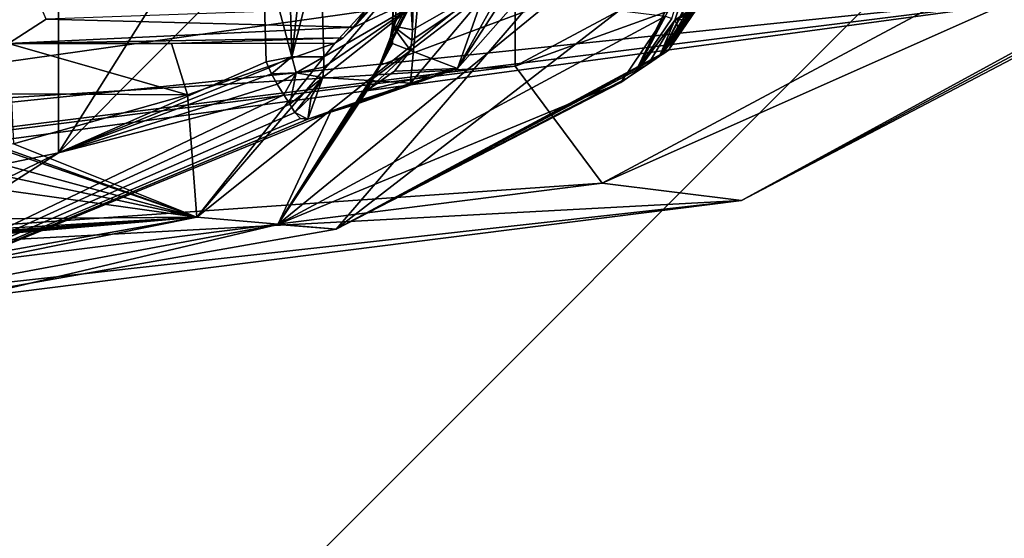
# Model space of a CAD drawing. Header units: millimetres. Extents: x -108 to 102, y -29 to 80.
# Tile 215 of 256: x -58.48 to -56.19, y 24.25 to 25.46. Entities that reach past the tile are written whole.
import ezdxf

# ---------------------------------------------------------------- set-up
doc = ezdxf.new("R2010")
doc.units = ezdxf.units.MM
doc.header["$LTSCALE"] = 65.185185
for name, color, linetype in [('1027', 7, 'CONTINUOUS'), ('1130', 7, 'CONTINUOUS'), ('115', 7, 'CONTINUOUS'), ('116', 7, 'CONTINUOUS'), ('1206', 7, 'CONTINUOUS'), ('1212', 7, 'CONTINUOUS'), ('1302', 7, 'CONTINUOUS'), ('1311', 7, 'CONTINUOUS'), ('1371', 7, 'CONTINUOUS'), ('1385', 7, 'CONTINUOUS'), ('1486', 7, 'CONTINUOUS'), ('1594', 7, 'CONTINUOUS'), ('1801', 7, 'CONTINUOUS'), ('1821', 7, 'CONTINUOUS'), ('1837', 7, 'CONTINUOUS'), ('2032', 7, 'CONTINUOUS'), ('2051', 7, 'CONTINUOUS'), ('2169', 7, 'CONTINUOUS'), ('2194', 7, 'CONTINUOUS'), ('2198', 7, 'CONTINUOUS'), ('2219', 7, 'CONTINUOUS'), ('2310', 7, 'CONTINUOUS'), ('2317', 7, 'CONTINUOUS'), ('2329', 7, 'CONTINUOUS'), ('2363', 7, 'CONTINUOUS'), ('331', 7, 'CONTINUOUS'), ('335', 7, 'CONTINUOUS'), ('397', 7, 'CONTINUOUS'), ('440', 7, 'CONTINUOUS'), ('483', 7, 'CONTINUOUS'), ('489', 7, 'CONTINUOUS'), ('536', 7, 'CONTINUOUS'), ('606', 7, 'CONTINUOUS'), ('722', 7, 'CONTINUOUS'), ('782', 7, 'CONTINUOUS'), ('931', 7, 'CONTINUOUS')]:
    doc.layers.add(name, color=color, linetype=linetype)

msp = doc.modelspace()

# ---------------------------------------------------------------- linework, layer by layer
at = {"layer": '1027', "linetype": 'CONTINUOUS'}
for points in [[(-57.909, 25.3589, 225.1221), (-57.8488, 25.3702, 225.1653), (-57.9025, 25.345, 225.1353), (-57.909, 25.3589, 225.1221)], [(-57.8488, 25.3702, 225.1653), (-57.896, 25.3308, 225.1486), (-57.9025, 25.345, 225.1353), (-57.8488, 25.3702, 225.1653)], [(-57.8391, 25.3328, 225.1776), (-57.896, 25.3308, 225.1486), (-57.8488, 25.3702, 225.1653), (-57.8391, 25.3328, 225.1776)], [(-57.7745, 25.3701, 225.1554), (-57.8391, 25.3328, 225.1776), (-57.8488, 25.3702, 225.1653), (-57.7745, 25.3701, 225.1554)], [(-57.7747, 25.346, 225.1612), (-57.8391, 25.3328, 225.1776), (-57.7745, 25.3701, 225.1554), (-57.7747, 25.346, 225.1612)], [(-57.7767, 25.3222, 225.1681), (-57.8391, 25.3328, 225.1776), (-57.7747, 25.346, 225.1612), (-57.7767, 25.3222, 225.1681)]]:
    msp.add_3dface(points, dxfattribs=at)
at = {"layer": '1130', "linetype": 'CONTINUOUS'}
msp.add_3dface([(-57.704, 25.4389, 226.4343), (-57.4119, 25.5757, 227.2099), (-57.6746, 25.4842, 226.4611), (-57.704, 25.4389, 226.4343)], dxfattribs=at)
at = {"layer": '115', "linetype": 'CONTINUOUS'}
for points in [[(-92.5, -10.5, 82.05), (-2.5, -10.5, 82.05), (-77.0303, 29.1675, 82.05), (-92.5, -10.5, 82.05)], [(-77.0303, 29.1675, 82.05), (-2.5, -10.5, 82.05), (-65.5001, 26, 82.05), (-77.0303, 29.1675, 82.05)], [(-65.5001, 26, 82.05), (-2.5, -10.5, 82.05), (-53.97, 29.1673, 82.05), (-65.5001, 26, 82.05)]]:
    msp.add_3dface(points, dxfattribs=at)
at = {"layer": '116', "linetype": 'CONTINUOUS'}
for points in [[(-92.5, -10.5, 80.05), (-2.5, 79.5, 80.05), (-2.5, -10.5, 80.05), (-92.5, -10.5, 80.05)], [(-2.5, 79.5, 80.05), (-92.5, -10.5, 80.05), (-61.3855, 28.8369, 80.05), (-2.5, 79.5, 80.05)]]:
    msp.add_3dface(points, dxfattribs=at)
at = {"layer": '1206', "linetype": 'CONTINUOUS'}
for points in [[(-57.746, 24.9693, 225.983), (-56.9546, 25.8889, 231.1986), (-58.0701, 24.9973, 226.1422), (-57.746, 24.9693, 225.983)], [(-58.0701, 24.9973, 226.1422), (-56.9546, 25.8889, 231.1986), (-57.3117, 25.8785, 231.1398), (-58.0701, 24.9973, 226.1422)], [(-61.6665, 24.3618, 222.538), (-61.4993, 24.306, 222.2216), (-58.0701, 24.9973, 226.1422), (-61.6665, 24.3618, 222.538)], [(-61.4993, 24.306, 222.2216), (-57.746, 24.9693, 225.983), (-58.0701, 24.9973, 226.1422), (-61.4993, 24.306, 222.2216)]]:
    msp.add_3dface(points, dxfattribs=at)
at = {"layer": '1212', "linetype": 'CONTINUOUS'}
for points in [[(-57.7745, 25.3701, 225.1554), (-57.7819, 25.6336, 225.0967), (-57.5555, 25.497, 224.9978), (-57.7745, 25.3701, 225.1554)], [(-57.7767, 25.3222, 225.1681), (-57.7747, 25.346, 225.1612), (-57.5555, 25.497, 224.9978), (-57.7767, 25.3222, 225.1681)], [(-57.7747, 25.346, 225.1612), (-57.7745, 25.3701, 225.1554), (-57.5555, 25.497, 224.9978), (-57.7747, 25.346, 225.1612)]]:
    msp.add_3dface(points, dxfattribs=at)
at = {"layer": '1302', "linetype": 'CONTINUOUS'}
for points in [[(-55.4, 26.3792, 229.66), (-57.3289, 25.3483, 223.8136), (-55.15, 26.133, 229.7034), (-55.4, 26.3792, 229.66)], [(-55.15, 26.133, 229.7034), (-57.3289, 25.3483, 223.8136), (-57.1266, 25.0766, 223.7123), (-55.15, 26.133, 229.7034)], [(-57.3289, 25.3483, 223.8136), (-62.3789, 24.7112, 220.2002), (-57.1266, 25.0766, 223.7123), (-57.3289, 25.3483, 223.8136)], [(-62.3789, 24.7112, 220.2002), (-62.3018, 24.4237, 220.0095), (-57.1266, 25.0766, 223.7123), (-62.3789, 24.7112, 220.2002)]]:
    msp.add_3dface(points, dxfattribs=at)
at = {"layer": '1311', "linetype": 'CONTINUOUS'}
for points in [[(-54.75, 26.133, 229.7034), (-56.803, 25.0358, 223.4808), (-53.75, 26.7016, 229.6031), (-54.75, 26.133, 229.7034)], [(-53.75, 26.7016, 229.6031), (-56.803, 25.0358, 223.4808), (-55.8409, 25.5398, 223.0142), (-53.75, 26.7016, 229.6031)], [(-55.8409, 25.5398, 223.0142), (-56.803, 25.0358, 223.4808), (-61.3693, 24.7914, 218.7702), (-55.8409, 25.5398, 223.0142)], [(-56.803, 25.0358, 223.4808), (-62.1782, 24.3576, 219.6348), (-61.3693, 24.7914, 218.7702), (-56.803, 25.0358, 223.4808)]]:
    msp.add_3dface(points, dxfattribs=at)
at = {"layer": '1371', "linetype": 'CONTINUOUS'}
for points in [[(-57.5683, 25.4333, 225.5143), (-57.3416, 25.5625, 225.3705), (-57.5618, 25.7007, 225.4798), (-57.5683, 25.4333, 225.5143)], [(-57.5698, 25.4089, 225.5179), (-57.5731, 25.3847, 225.5225), (-57.3416, 25.5625, 225.3705), (-57.5698, 25.4089, 225.5179)], [(-57.5683, 25.4333, 225.5143), (-57.5698, 25.4089, 225.5179), (-57.3416, 25.5625, 225.3705), (-57.5683, 25.4333, 225.5143)]]:
    msp.add_3dface(points, dxfattribs=at)
at = {"layer": '1385', "linetype": 'CONTINUOUS'}
for points in [[(-57.8488, 25.3702, 225.1653), (-57.9164, 25.6249, 225.063), (-57.8635, 25.8983, 225.0477), (-57.8488, 25.3702, 225.1653)], [(-57.7893, 25.8966, 225.0381), (-57.8488, 25.3702, 225.1653), (-57.8635, 25.8983, 225.0477), (-57.7893, 25.8966, 225.0381)], [(-57.7893, 25.8966, 225.0381), (-57.7819, 25.6336, 225.0967), (-57.8488, 25.3702, 225.1653), (-57.7893, 25.8966, 225.0381)], [(-57.8488, 25.3702, 225.1653), (-57.909, 25.3589, 225.1221), (-57.9164, 25.6249, 225.063), (-57.8488, 25.3702, 225.1653)], [(-57.7745, 25.3701, 225.1554), (-57.8488, 25.3702, 225.1653), (-57.7819, 25.6336, 225.0967), (-57.7745, 25.3701, 225.1554)]]:
    msp.add_3dface(points, dxfattribs=at)
at = {"layer": '1486', "linetype": 'CONTINUOUS'}
for points in [[(-61.0261, 25.0046, 218.7327), (-55.6475, 25.7637, 223.0372), (-55.8409, 25.5398, 223.0142), (-61.0261, 25.0046, 218.7327)], [(-55.8409, 25.5398, 223.0142), (-61.3693, 24.7914, 218.7702), (-61.1174, 24.8806, 218.7545), (-55.8409, 25.5398, 223.0142)], [(-61.0261, 25.0046, 218.7327), (-55.8409, 25.5398, 223.0142), (-61.1174, 24.8806, 218.7545), (-61.0261, 25.0046, 218.7327)]]:
    msp.add_3dface(points, dxfattribs=at)
at = {"layer": '1594', "linetype": 'CONTINUOUS'}
for points in [[(-57.0837, 25.3106, 227.4048), (-56.9795, 25.4652, 227.3472), (-57.0502, 25.3334, 227.5015), (-57.0837, 25.3106, 227.4048)], [(-56.9795, 25.4652, 227.3472), (-56.9647, 25.4594, 227.4258), (-57.0502, 25.3334, 227.5015), (-56.9795, 25.4652, 227.3472)], [(-57.0837, 25.3106, 227.4048), (-57.0502, 25.3334, 227.5015), (-57.0676, 25.321, 227.4556), (-57.0837, 25.3106, 227.4048)]]:
    msp.add_3dface(points, dxfattribs=at)
at = {"layer": '1801', "linetype": 'CONTINUOUS'}
for points in [[(-56.9546, 25.8889, 231.1986), (-57.746, 24.9693, 225.983), (-56.7468, 25.7418, 229.8499), (-56.9546, 25.8889, 231.1986)], [(-57.746, 24.9693, 225.983), (-56.9723, 25.3854, 227.8291), (-56.7468, 25.7418, 229.8499), (-57.746, 24.9693, 225.983)], [(-56.9833, 25.3776, 227.7766), (-56.9723, 25.3854, 227.8291), (-57.746, 24.9693, 225.983), (-56.9833, 25.3776, 227.7766)], [(-56.991, 25.3731, 227.7267), (-56.9833, 25.3776, 227.7766), (-57.746, 24.9693, 225.983), (-56.991, 25.3731, 227.7267)], [(-56.992, 25.3726, 227.7195), (-56.991, 25.3731, 227.7267), (-57.746, 24.9693, 225.983), (-56.992, 25.3726, 227.7195)], [(-56.9933, 25.3718, 227.7127), (-56.992, 25.3726, 227.7195), (-57.746, 24.9693, 225.983), (-56.9933, 25.3718, 227.7127)], [(-56.9933, 25.3718, 227.7127), (-57.746, 24.9693, 225.983), (-57.0187, 25.3543, 227.6135), (-56.9933, 25.3718, 227.7127)], [(-57.746, 24.9693, 225.983), (-57.0676, 25.321, 227.4556), (-57.0187, 25.3543, 227.6135), (-57.746, 24.9693, 225.983)], [(-57.0676, 25.321, 227.4556), (-57.0454, 25.3368, 227.5145), (-57.0187, 25.3543, 227.6135), (-57.0676, 25.321, 227.4556)], [(-57.746, 24.9693, 225.983), (-57.0837, 25.3106, 227.4048), (-57.0676, 25.321, 227.4556), (-57.746, 24.9693, 225.983)], [(-57.0502, 25.3334, 227.5015), (-57.0454, 25.3368, 227.5145), (-57.0676, 25.321, 227.4556), (-57.0502, 25.3334, 227.5015)], [(-57.0502, 25.3334, 227.5015), (-57.0475, 25.3353, 227.508), (-57.0454, 25.3368, 227.5145), (-57.0502, 25.3334, 227.5015)], [(-57.8813, 24.98, 225.5297), (-57.0837, 25.3106, 227.4048), (-57.746, 24.9693, 225.983), (-57.8813, 24.98, 225.5297)], [(-59.1026, 24.691, 223.8907), (-57.8813, 24.98, 225.5297), (-61.4993, 24.306, 222.2216), (-59.1026, 24.691, 223.8907)], [(-57.8813, 24.98, 225.5297), (-57.746, 24.9693, 225.983), (-61.4993, 24.306, 222.2216), (-57.8813, 24.98, 225.5297)]]:
    msp.add_3dface(points, dxfattribs=at)
at = {"layer": '1821', "linetype": 'CONTINUOUS'}
for points in [[(-58.4204, 25.4575, 226.4431), (-57.704, 25.4389, 226.4343), (-57.6746, 25.4842, 226.4611), (-58.4204, 25.4575, 226.4431)], [(-58.4204, 25.4575, 226.4431), (-58.508, 25.4011, 226.3587), (-57.704, 25.4389, 226.4343), (-58.4204, 25.4575, 226.4431)], [(-57.704, 25.4389, 226.4343), (-58.508, 25.4011, 226.3587), (-57.7291, 25.4143, 226.4019), (-57.704, 25.4389, 226.4343)], [(-57.7291, 25.4143, 226.4019), (-58.508, 25.4011, 226.3587), (-58.1286, 25.4016, 226.362), (-57.7291, 25.4143, 226.4019)], [(-57.7487, 25.4022, 226.3652), (-57.7291, 25.4143, 226.4019), (-58.1286, 25.4016, 226.362), (-57.7487, 25.4022, 226.3652)]]:
    msp.add_3dface(points, dxfattribs=at)
at = {"layer": '1837', "linetype": 'CONTINUOUS'}
for points in [[(-56.9723, 25.3854, 227.8291), (-56.8667, 25.5409, 227.7769), (-56.6003, 26.0902, 229.7898), (-56.9723, 25.3854, 227.8291)], [(-56.9723, 25.3854, 227.8291), (-56.6003, 26.0902, 229.7898), (-56.7468, 25.7418, 229.8499), (-56.9723, 25.3854, 227.8291)]]:
    msp.add_3dface(points, dxfattribs=at)
at = {"layer": '2032', "linetype": 'CONTINUOUS'}
for points in [[(-58.1286, 25.4016, 226.362), (-58.508, 25.4011, 226.3587), (-58.0917, 25.2821, 225.6842), (-58.1286, 25.4016, 226.362)], [(-58.508, 25.4011, 226.3587), (-58.5022, 25.2845, 225.6979), (-58.0917, 25.2821, 225.6842), (-58.508, 25.4011, 226.3587)], [(-57.7487, 25.4022, 226.3652), (-58.1286, 25.4016, 226.362), (-58.0917, 25.2821, 225.6842), (-57.7487, 25.4022, 226.3652)], [(-58.5022, 25.2845, 225.6979), (-58.4963, 25.168, 225.0367), (-58.0917, 25.2821, 225.6842), (-58.5022, 25.2845, 225.6979)]]:
    msp.add_3dface(points, dxfattribs=at)
at = {"layer": '2051', "linetype": 'CONTINUOUS'}
for points in [[(-57.3448, 25.5263, 225.1252), (-57.2858, 25.5447, 225.2294), (-57.4632, 25.3428, 225.355), (-57.3448, 25.5263, 225.1252)], [(-57.4051, 25.5081, 225.0217), (-57.3448, 25.5263, 225.1252), (-57.4632, 25.3428, 225.355), (-57.4051, 25.5081, 225.0217)], [(-57.4051, 25.5081, 225.0217), (-57.4632, 25.3428, 225.355), (-57.5728, 25.309, 225.165), (-57.4051, 25.5081, 225.0217)], [(-57.4632, 25.3428, 225.355), (-57.7074, 25.2573, 225.5041), (-57.5728, 25.309, 225.165), (-57.4632, 25.3428, 225.355)], [(-57.7589, 25.2413, 225.4133), (-57.8114, 25.2254, 225.3231), (-57.5728, 25.309, 225.165), (-57.7589, 25.2413, 225.4133)], [(-57.7074, 25.2573, 225.5041), (-57.7589, 25.2413, 225.4133), (-57.5728, 25.309, 225.165), (-57.7074, 25.2573, 225.5041)]]:
    msp.add_3dface(points, dxfattribs=at)
at = {"layer": '2169', "linetype": 'CONTINUOUS'}
for points in [[(-58.0701, 24.9973, 226.1422), (-57.3117, 25.8785, 231.1398), (-57.7487, 25.4022, 226.3652), (-58.0701, 24.9973, 226.1422)], [(-57.3117, 25.8785, 231.1398), (-57.7291, 25.4143, 226.4019), (-57.7487, 25.4022, 226.3652), (-57.3117, 25.8785, 231.1398)], [(-57.3117, 25.8785, 231.1398), (-57.704, 25.4389, 226.4343), (-57.7291, 25.4143, 226.4019), (-57.3117, 25.8785, 231.1398)], [(-57.4119, 25.5757, 227.2099), (-57.704, 25.4389, 226.4343), (-57.3117, 25.8785, 231.1398), (-57.4119, 25.5757, 227.2099)], [(-58.0701, 24.9973, 226.1422), (-57.7487, 25.4022, 226.3652), (-58.0917, 25.2821, 225.6842), (-58.0701, 24.9973, 226.1422)], [(-58.4963, 25.168, 225.0367), (-58.0701, 24.9973, 226.1422), (-58.0917, 25.2821, 225.6842), (-58.4963, 25.168, 225.0367)], [(-58.5693, 25.17, 224.9093), (-58.6414, 25.1525, 224.8102), (-58.0701, 24.9973, 226.1422), (-58.5693, 25.17, 224.9093)], [(-58.5693, 25.17, 224.9093), (-58.0701, 24.9973, 226.1422), (-58.5337, 25.1632, 224.9776), (-58.5693, 25.17, 224.9093)], [(-58.0701, 24.9973, 226.1422), (-58.4963, 25.168, 225.0367), (-58.5337, 25.1632, 224.9776), (-58.0701, 24.9973, 226.1422)], [(-58.0701, 24.9973, 226.1422), (-58.715, 25.1352, 224.712), (-58.7893, 25.0978, 224.6381), (-58.0701, 24.9973, 226.1422)], [(-58.6414, 25.1525, 224.8102), (-58.715, 25.1352, 224.712), (-58.0701, 24.9973, 226.1422), (-58.6414, 25.1525, 224.8102)], [(-59.4507, 24.9866, 223.8692), (-58.0701, 24.9973, 226.1422), (-58.7893, 25.0978, 224.6381), (-59.4507, 24.9866, 223.8692)], [(-61.2654, 24.7213, 222.5037), (-61.6665, 24.3618, 222.538), (-58.0701, 24.9973, 226.1422), (-61.2654, 24.7213, 222.5037)], [(-60.6152, 24.7935, 222.9133), (-61.2654, 24.7213, 222.5037), (-58.0701, 24.9973, 226.1422), (-60.6152, 24.7935, 222.9133)], [(-60.6152, 24.7935, 222.9133), (-58.0701, 24.9973, 226.1422), (-60.5568, 24.8057, 222.9502), (-60.6152, 24.7935, 222.9133)], [(-58.0701, 24.9973, 226.1422), (-60.4914, 24.8304, 222.9831), (-60.5568, 24.8057, 222.9502), (-58.0701, 24.9973, 226.1422)], [(-60.4914, 24.8304, 222.9831), (-58.0701, 24.9973, 226.1422), (-60.2156, 24.8458, 223.2088), (-60.4914, 24.8304, 222.9831)], [(-58.0701, 24.9973, 226.1422), (-60.1502, 24.8761, 223.2424), (-60.2156, 24.8458, 223.2088), (-58.0701, 24.9973, 226.1422)], [(-59.4507, 24.9866, 223.8692), (-60.1502, 24.8761, 223.2424), (-58.0701, 24.9973, 226.1422), (-59.4507, 24.9866, 223.8692)]]:
    msp.add_3dface(points, dxfattribs=at)
at = {"layer": '2194', "linetype": 'CONTINUOUS'}
for points in [[(-62.3788, 25.0336, 220.1434), (-57.3288, 25.6707, 223.7568), (-60.5426, 25.3208, 221.7728), (-62.3788, 25.0336, 220.1434)], [(-60.5426, 25.3208, 221.7728), (-57.3288, 25.6707, 223.7568), (-58.9843, 25.5323, 222.9717), (-60.5426, 25.3208, 221.7728)]]:
    msp.add_3dface(points, dxfattribs=at)
at = {"layer": '2198', "linetype": 'CONTINUOUS'}
for points in [[(-57.3416, 25.5625, 225.3705), (-57.5731, 25.3847, 225.5225), (-57.4632, 25.3428, 225.355), (-57.3416, 25.5625, 225.3705)], [(-57.2858, 25.5447, 225.2294), (-57.3416, 25.5625, 225.3705), (-57.4632, 25.3428, 225.355), (-57.2858, 25.5447, 225.2294)], [(-57.5731, 25.3847, 225.5225), (-57.6102, 25.3367, 225.5411), (-57.4632, 25.3428, 225.355), (-57.5731, 25.3847, 225.5225)], [(-57.6897, 25.2691, 225.5329), (-57.7074, 25.2573, 225.5041), (-57.4632, 25.3428, 225.355), (-57.6897, 25.2691, 225.5329)], [(-57.6728, 25.2928, 225.5555), (-57.6897, 25.2691, 225.5329), (-57.4632, 25.3428, 225.355), (-57.6728, 25.2928, 225.5555)], [(-57.6102, 25.3367, 225.5411), (-57.6728, 25.2928, 225.5555), (-57.4632, 25.3428, 225.355), (-57.6102, 25.3367, 225.5411)]]:
    msp.add_3dface(points, dxfattribs=at)
at = {"layer": '2219', "linetype": 'CONTINUOUS'}
for points in [[(-56.9048, 25.491, 227.6696), (-56.9574, 25.4557, 227.4693), (-56.9105, 25.598, 227.4313), (-56.9048, 25.491, 227.6696)], [(-56.9048, 25.491, 227.6696), (-56.9092, 25.4827, 227.6722), (-56.9574, 25.4557, 227.4693), (-56.9048, 25.491, 227.6696)], [(-56.9092, 25.4827, 227.6722), (-56.9138, 25.4746, 227.6747), (-56.9574, 25.4557, 227.4693), (-56.9092, 25.4827, 227.6722)], [(-57.0454, 25.3368, 227.5145), (-56.9574, 25.4557, 227.4693), (-57.0187, 25.3543, 227.6135), (-57.0454, 25.3368, 227.5145)], [(-56.9574, 25.4557, 227.4693), (-56.9933, 25.3718, 227.7127), (-57.0187, 25.3543, 227.6135), (-56.9574, 25.4557, 227.4693)], [(-56.9443, 25.4277, 227.6906), (-56.9933, 25.3718, 227.7127), (-56.9574, 25.4557, 227.4693), (-56.9443, 25.4277, 227.6906)], [(-56.9138, 25.4746, 227.6747), (-56.9233, 25.4585, 227.68), (-56.9574, 25.4557, 227.4693), (-56.9138, 25.4746, 227.6747)], [(-56.9233, 25.4585, 227.68), (-56.9443, 25.4277, 227.6906), (-56.9574, 25.4557, 227.4693), (-56.9233, 25.4585, 227.68)]]:
    msp.add_3dface(points, dxfattribs=at)
at = {"layer": '2310', "linetype": 'CONTINUOUS'}
for points in [[(-58.3921, 25.1466, 224.4385), (-57.9238, 25.8906, 225.0039), (-57.9164, 25.6249, 225.063), (-58.3921, 25.1466, 224.4385)], [(-57.9238, 25.8906, 225.0039), (-58.3921, 25.1466, 224.4385), (-58.3921, 25.7715, 224.3284), (-57.9238, 25.8906, 225.0039)], [(-58.3921, 25.1466, 224.4385), (-58.9956, 25.0218, 223.7309), (-58.3921, 25.7715, 224.3284), (-58.3921, 25.1466, 224.4385)], [(-58.9956, 25.0218, 223.7309), (-58.9751, 25.0547, 223.7474), (-58.3921, 25.7715, 224.3284), (-58.9956, 25.0218, 223.7309)], [(-58.9751, 25.0547, 223.7474), (-58.9583, 25.086, 223.7603), (-58.3921, 25.7715, 224.3284), (-58.9751, 25.0547, 223.7474)], [(-58.9583, 25.086, 223.7603), (-58.9415, 25.121, 223.7727), (-58.3921, 25.7715, 224.3284), (-58.9583, 25.086, 223.7603)], [(-58.9415, 25.121, 223.7727), (-58.932, 25.3909, 223.7357), (-58.3921, 25.7715, 224.3284), (-58.9415, 25.121, 223.7727)], [(-58.9224, 25.6605, 223.6988), (-58.3921, 25.7715, 224.3284), (-58.932, 25.3909, 223.7357), (-58.9224, 25.6605, 223.6988)], [(-57.909, 25.3589, 225.1221), (-58.3921, 25.1466, 224.4385), (-57.9164, 25.6249, 225.063), (-57.909, 25.3589, 225.1221)], [(-58.3921, 25.1466, 224.4385), (-57.909, 25.3589, 225.1221), (-57.9025, 25.345, 225.1353), (-58.3921, 25.1466, 224.4385)], [(-57.896, 25.3308, 225.1486), (-58.3921, 25.1466, 224.4385), (-57.9025, 25.345, 225.1353), (-57.896, 25.3308, 225.1486)], [(-58.3921, 25.1466, 224.4385), (-57.896, 25.3308, 225.1486), (-57.8831, 25.3063, 225.1745), (-58.3921, 25.1466, 224.4385)], [(-57.8677, 25.2817, 225.2048), (-58.3921, 25.1466, 224.4385), (-57.8831, 25.3063, 225.1745), (-57.8677, 25.2817, 225.2048)]]:
    msp.add_3dface(points, dxfattribs=at)
at = {"layer": '2317', "linetype": 'CONTINUOUS'}
for points in [[(-57.5948, 25.9915, 225.5765), (-57.6013, 25.7216, 225.6113), (-57.615, 25.442, 225.5723), (-57.5948, 25.9915, 225.5765)], [(-57.5948, 25.9915, 225.5765), (-57.615, 25.442, 225.5723), (-57.6019, 25.9786, 225.503), (-57.5948, 25.9915, 225.5765)], [(-57.615, 25.442, 225.5723), (-57.5683, 25.4333, 225.5143), (-57.6019, 25.9786, 225.503), (-57.615, 25.442, 225.5723)], [(-57.5683, 25.4333, 225.5143), (-57.5618, 25.7007, 225.4798), (-57.6019, 25.9786, 225.503), (-57.5683, 25.4333, 225.5143)], [(-57.6013, 25.7216, 225.6113), (-57.6078, 25.4513, 225.6463), (-57.615, 25.442, 225.5723), (-57.6013, 25.7216, 225.6113)]]:
    msp.add_3dface(points, dxfattribs=at)
at = {"layer": '2329', "linetype": 'CONTINUOUS'}
for points in [[(-57.896, 25.3308, 225.1486), (-57.8391, 25.3328, 225.1776), (-57.8831, 25.3063, 225.1745), (-57.896, 25.3308, 225.1486)], [(-57.8391, 25.3328, 225.1776), (-57.8677, 25.2817, 225.2048), (-57.8831, 25.3063, 225.1745), (-57.8391, 25.3328, 225.1776)], [(-57.8539, 25.2604, 225.2335), (-57.8677, 25.2817, 225.2048), (-57.8391, 25.3328, 225.1776), (-57.8539, 25.2604, 225.2335)], [(-57.8539, 25.2604, 225.2335), (-57.8391, 25.3328, 225.1776), (-57.7767, 25.3222, 225.1681), (-57.8539, 25.2604, 225.2335)], [(-57.8422, 25.2408, 225.2606), (-57.8539, 25.2604, 225.2335), (-57.7767, 25.3222, 225.1681), (-57.8422, 25.2408, 225.2606)], [(-57.8422, 25.2408, 225.2606), (-57.7767, 25.3222, 225.1681), (-57.8043, 25.2772, 225.2032), (-57.8422, 25.2408, 225.2606)]]:
    msp.add_3dface(points, dxfattribs=at)
at = {"layer": '2363', "linetype": 'CONTINUOUS'}
for points in [[(-57.5555, 25.497, 224.9978), (-57.4051, 25.5081, 225.0217), (-57.5728, 25.309, 225.165), (-57.5555, 25.497, 224.9978)], [(-57.7767, 25.3222, 225.1681), (-57.5555, 25.497, 224.9978), (-57.5728, 25.309, 225.165), (-57.7767, 25.3222, 225.1681)], [(-57.8114, 25.2254, 225.3231), (-57.7767, 25.3222, 225.1681), (-57.5728, 25.309, 225.165), (-57.8114, 25.2254, 225.3231)], [(-57.7767, 25.3222, 225.1681), (-57.8114, 25.2254, 225.3231), (-57.8043, 25.2772, 225.2032), (-57.7767, 25.3222, 225.1681)], [(-57.8114, 25.2254, 225.3231), (-57.8422, 25.2408, 225.2606), (-57.8043, 25.2772, 225.2032), (-57.8114, 25.2254, 225.3231)], [(-57.8114, 25.2254, 225.3231), (-57.8284, 25.2266, 225.2916), (-57.8422, 25.2408, 225.2606), (-57.8114, 25.2254, 225.3231)]]:
    msp.add_3dface(points, dxfattribs=at)
at = {"layer": '331', "linetype": 'CONTINUOUS'}
for points in [[(-61.0261, 26.1925, 218.5232), (-55.893, 27.7375, 222.3328), (-61.0261, 25.0046, 218.7327), (-61.0261, 26.1925, 218.5232)], [(-61.0261, 25.0046, 218.7327), (-55.893, 27.7375, 222.3328), (-55.6475, 25.7637, 223.0372), (-61.0261, 25.0046, 218.7327)]]:
    msp.add_3dface(points, dxfattribs=at)
at = {"layer": '335', "linetype": 'CONTINUOUS'}
for points in [[(-56.8593, 25.588, 227.6994), (-56.992, 25.3726, 227.7195), (-56.8417, 25.6712, 227.6928), (-56.8593, 25.588, 227.6994)], [(-56.8417, 25.6712, 227.6928), (-56.992, 25.3726, 227.7195), (-56.8487, 25.647, 227.667), (-56.8417, 25.6712, 227.6928)], [(-56.992, 25.3726, 227.7195), (-56.9933, 25.3718, 227.7127), (-56.8487, 25.647, 227.667), (-56.992, 25.3726, 227.7195)], [(-56.8487, 25.647, 227.667), (-56.9933, 25.3718, 227.7127), (-56.9443, 25.4277, 227.6906), (-56.8487, 25.647, 227.667)], [(-56.9233, 25.4585, 227.68), (-56.8487, 25.647, 227.667), (-56.9443, 25.4277, 227.6906), (-56.9233, 25.4585, 227.68)], [(-56.8733, 25.5478, 227.7032), (-56.992, 25.3726, 227.7195), (-56.8593, 25.588, 227.6994), (-56.8733, 25.5478, 227.7032)], [(-56.8816, 25.5283, 227.7053), (-56.992, 25.3726, 227.7195), (-56.8733, 25.5478, 227.7032), (-56.8816, 25.5283, 227.7053)], [(-56.8861, 25.5186, 227.7063), (-56.992, 25.3726, 227.7195), (-56.8816, 25.5283, 227.7053), (-56.8861, 25.5186, 227.7063)], [(-56.8907, 25.509, 227.7074), (-56.992, 25.3726, 227.7195), (-56.8861, 25.5186, 227.7063), (-56.8907, 25.509, 227.7074)], [(-56.991, 25.3731, 227.7267), (-56.992, 25.3726, 227.7195), (-56.8907, 25.509, 227.7074), (-56.991, 25.3731, 227.7267)]]:
    msp.add_3dface(points, dxfattribs=at)
at = {"layer": '397', "linetype": 'CONTINUOUS'}
for points in [[(-57.3289, 25.3483, 223.8136), (-55.4, 26.3792, 229.66), (-57.3288, 25.6707, 223.7568), (-57.3289, 25.3483, 223.8136)], [(-62.3788, 25.0336, 220.1434), (-57.3289, 25.3483, 223.8136), (-57.3288, 25.6707, 223.7568), (-62.3788, 25.0336, 220.1434)], [(-62.3789, 24.7112, 220.2002), (-57.3289, 25.3483, 223.8136), (-62.3788, 25.0336, 220.1434), (-62.3789, 24.7112, 220.2002)]]:
    msp.add_3dface(points, dxfattribs=at)
at = {"layer": '440', "linetype": 'CONTINUOUS'}
for points in [[(-56.9795, 25.4652, 227.3472), (-57.8813, 24.98, 225.5297), (-57.2481, 25.4977, 226.43), (-56.9795, 25.4652, 227.3472)], [(-57.2481, 25.4977, 226.43), (-57.8813, 24.98, 225.5297), (-57.6449, 25.3501, 225.5926), (-57.2481, 25.4977, 226.43)], [(-57.0837, 25.3106, 227.4048), (-57.8813, 24.98, 225.5297), (-56.9795, 25.4652, 227.3472), (-57.0837, 25.3106, 227.4048)], [(-57.6449, 25.3501, 225.5926), (-57.8813, 24.98, 225.5297), (-57.6588, 25.3203, 225.573), (-57.6449, 25.3501, 225.5926)], [(-57.6588, 25.3203, 225.573), (-57.8813, 24.98, 225.5297), (-57.6728, 25.2928, 225.5555), (-57.6588, 25.3203, 225.573)], [(-57.6728, 25.2928, 225.5555), (-57.8813, 24.98, 225.5297), (-57.6897, 25.2691, 225.5329), (-57.6728, 25.2928, 225.5555)], [(-57.8539, 25.2604, 225.2335), (-59.1026, 24.691, 223.8907), (-57.8677, 25.2817, 225.2048), (-57.8539, 25.2604, 225.2335)], [(-57.8677, 25.2817, 225.2048), (-59.1026, 24.691, 223.8907), (-58.3921, 25.1466, 224.4385), (-57.8677, 25.2817, 225.2048)], [(-57.8422, 25.2408, 225.2606), (-59.1026, 24.691, 223.8907), (-57.8539, 25.2604, 225.2335), (-57.8422, 25.2408, 225.2606)], [(-57.6897, 25.2691, 225.5329), (-57.8813, 24.98, 225.5297), (-57.7074, 25.2573, 225.5041), (-57.6897, 25.2691, 225.5329)], [(-57.7074, 25.2573, 225.5041), (-57.8813, 24.98, 225.5297), (-57.7589, 25.2413, 225.4133), (-57.7074, 25.2573, 225.5041)], [(-57.8813, 24.98, 225.5297), (-59.1026, 24.691, 223.8907), (-57.7589, 25.2413, 225.4133), (-57.8813, 24.98, 225.5297)], [(-57.7589, 25.2413, 225.4133), (-59.1026, 24.691, 223.8907), (-57.8114, 25.2254, 225.3231), (-57.7589, 25.2413, 225.4133)], [(-57.8284, 25.2266, 225.2916), (-59.1026, 24.691, 223.8907), (-57.8422, 25.2408, 225.2606), (-57.8284, 25.2266, 225.2916)], [(-57.8114, 25.2254, 225.3231), (-59.1026, 24.691, 223.8907), (-57.8284, 25.2266, 225.2916), (-57.8114, 25.2254, 225.3231)], [(-59.1026, 24.691, 223.8907), (-59.0234, 24.8379, 223.7897), (-58.3921, 25.1466, 224.4385), (-59.1026, 24.691, 223.8907)], [(-59.0234, 24.8379, 223.7897), (-58.9956, 25.0218, 223.7309), (-58.3921, 25.1466, 224.4385), (-59.0234, 24.8379, 223.7897)]]:
    msp.add_3dface(points, dxfattribs=at)
at = {"layer": '483', "linetype": 'CONTINUOUS'}
for points in [[(-56.9723, 25.3854, 227.8291), (-56.8907, 25.509, 227.7074), (-56.8667, 25.5409, 227.7769), (-56.9723, 25.3854, 227.8291)], [(-56.991, 25.3731, 227.7267), (-56.8907, 25.509, 227.7074), (-56.9723, 25.3854, 227.8291), (-56.991, 25.3731, 227.7267)], [(-56.9833, 25.3776, 227.7766), (-56.991, 25.3731, 227.7267), (-56.9723, 25.3854, 227.8291), (-56.9833, 25.3776, 227.7766)]]:
    msp.add_3dface(points, dxfattribs=at)
at = {"layer": '489', "linetype": 'CONTINUOUS'}
for points in [[(-57.0502, 25.3334, 227.5015), (-56.9647, 25.4594, 227.4258), (-56.9209, 25.5995, 227.3923), (-57.0502, 25.3334, 227.5015)], [(-57.0475, 25.3353, 227.508), (-57.0502, 25.3334, 227.5015), (-56.9209, 25.5995, 227.3923), (-57.0475, 25.3353, 227.508)], [(-56.9105, 25.598, 227.4313), (-57.0475, 25.3353, 227.508), (-56.9209, 25.5995, 227.3923), (-56.9105, 25.598, 227.4313)], [(-56.9574, 25.4557, 227.4693), (-57.0475, 25.3353, 227.508), (-56.9105, 25.598, 227.4313), (-56.9574, 25.4557, 227.4693)], [(-57.0454, 25.3368, 227.5145), (-57.0475, 25.3353, 227.508), (-56.9574, 25.4557, 227.4693), (-57.0454, 25.3368, 227.5145)]]:
    msp.add_3dface(points, dxfattribs=at)
at = {"layer": '536', "linetype": 'CONTINUOUS'}
msp.add_3dface([(-58.4204, 25.4575, 226.4431), (-58.5251, 25.7035, 228.074), (-58.508, 25.4011, 226.3587), (-58.4204, 25.4575, 226.4431)], dxfattribs=at)
at = {"layer": '606', "linetype": 'CONTINUOUS'}
for points in [[(-57.6309, 25.3838, 225.6136), (-57.6449, 25.3501, 225.5926), (-57.6194, 25.4157, 225.6302), (-57.6309, 25.3838, 225.6136)], [(-57.6194, 25.4157, 225.6302), (-57.6449, 25.3501, 225.5926), (-57.6148, 25.4016, 225.568), (-57.6194, 25.4157, 225.6302)], [(-57.6588, 25.3203, 225.573), (-57.6728, 25.2928, 225.5555), (-57.5731, 25.3847, 225.5225), (-57.6588, 25.3203, 225.573)], [(-57.5731, 25.3847, 225.5225), (-57.6728, 25.2928, 225.5555), (-57.6102, 25.3367, 225.5411), (-57.5731, 25.3847, 225.5225)], [(-57.6449, 25.3501, 225.5926), (-57.6588, 25.3203, 225.573), (-57.6148, 25.4016, 225.568), (-57.6449, 25.3501, 225.5926)], [(-57.6588, 25.3203, 225.573), (-57.5731, 25.3847, 225.5225), (-57.6148, 25.4016, 225.568), (-57.6588, 25.3203, 225.573)]]:
    msp.add_3dface(points, dxfattribs=at)
at = {"layer": '722', "linetype": 'CONTINUOUS'}
for points in [[(-54.75, 26.133, 229.7034), (-55.15, 26.133, 229.7034), (-57.1266, 25.0766, 223.7123), (-54.75, 26.133, 229.7034)], [(-56.803, 25.0358, 223.4808), (-54.75, 26.133, 229.7034), (-57.1266, 25.0766, 223.7123), (-56.803, 25.0358, 223.4808)], [(-62.3018, 24.4237, 220.0095), (-56.803, 25.0358, 223.4808), (-57.1266, 25.0766, 223.7123), (-62.3018, 24.4237, 220.0095)], [(-62.1782, 24.3576, 219.6348), (-56.803, 25.0358, 223.4808), (-62.3018, 24.4237, 220.0095), (-62.1782, 24.3576, 219.6348)]]:
    msp.add_3dface(points, dxfattribs=at)
at = {"layer": '782', "linetype": 'CONTINUOUS'}
for points in [[(-57.2481, 25.4977, 226.43), (-57.6449, 25.3501, 225.5926), (-57.2481, 26.1226, 226.3198), (-57.2481, 25.4977, 226.43)], [(-57.6449, 25.3501, 225.5926), (-57.6309, 25.3838, 225.6136), (-57.2481, 26.1226, 226.3198), (-57.6449, 25.3501, 225.5926)], [(-57.6309, 25.3838, 225.6136), (-57.6194, 25.4157, 225.6302), (-57.2481, 26.1226, 226.3198), (-57.6309, 25.3838, 225.6136)], [(-57.6194, 25.4157, 225.6302), (-57.6078, 25.4513, 225.6463), (-57.2481, 26.1226, 226.3198), (-57.6194, 25.4157, 225.6302)], [(-57.6078, 25.4513, 225.6463), (-57.6013, 25.7216, 225.6113), (-57.2481, 26.1226, 226.3198), (-57.6078, 25.4513, 225.6463)], [(-57.6078, 25.4513, 225.6463), (-57.6194, 25.4157, 225.6302), (-57.6136, 25.4337, 225.6382), (-57.6078, 25.4513, 225.6463)]]:
    msp.add_3dface(points, dxfattribs=at)
at = {"layer": '931', "linetype": 'CONTINUOUS'}
for points in [[(-57.6194, 25.4157, 225.6302), (-57.6148, 25.4016, 225.568), (-57.615, 25.442, 225.5723), (-57.6194, 25.4157, 225.6302)], [(-57.6136, 25.4337, 225.6382), (-57.6194, 25.4157, 225.6302), (-57.615, 25.442, 225.5723), (-57.6136, 25.4337, 225.6382)], [(-57.6078, 25.4513, 225.6463), (-57.6136, 25.4337, 225.6382), (-57.615, 25.442, 225.5723), (-57.6078, 25.4513, 225.6463)], [(-57.6148, 25.4016, 225.568), (-57.5731, 25.3847, 225.5225), (-57.615, 25.442, 225.5723), (-57.6148, 25.4016, 225.568)], [(-57.5731, 25.3847, 225.5225), (-57.5698, 25.4089, 225.5179), (-57.615, 25.442, 225.5723), (-57.5731, 25.3847, 225.5225)], [(-57.5698, 25.4089, 225.5179), (-57.5683, 25.4333, 225.5143), (-57.615, 25.442, 225.5723), (-57.5698, 25.4089, 225.5179)]]:
    msp.add_3dface(points, dxfattribs=at)

doc.saveas('drawing.dxf')
